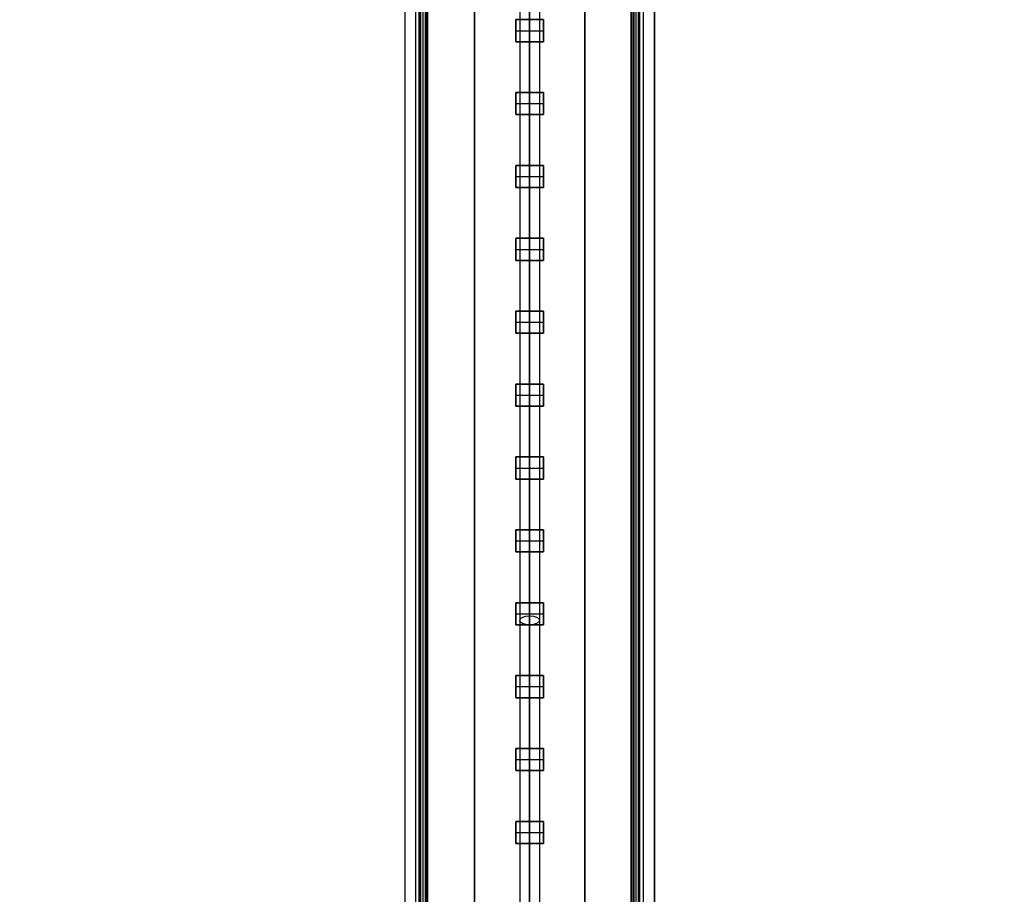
# Model space of a CAD drawing. Header units: millimetres. Extents: x -435 to 435, y -676 to 274.
# Tile 20 of 26: x -65 to 60, y -102 to 9. Entities that reach past the tile are written whole.
import ezdxf

# ---------------------------------------------------------------- set-up
doc = ezdxf.new("R2010")
doc.units = ezdxf.units.MM
doc.header["$MEASUREMENT"] = 0
for name, color, linetype, true_color in [('Cable', 7, 'Continuous', 0x000000), ('Light Source', 7, 'Continuous', 0x000000), ('Tyvek Shade', 7, 'Continuous', 0x000000)]:
    doc.layers.add(name, color=color, linetype=linetype, true_color=true_color)

msp = doc.modelspace()

# ---------------------------------------------------------------- linework, layer by layer
at = {"layer": 'Cable', "color": 250, "true_color": 0x3c3c3c}
for p, q in [((-1.25, 64.3, -175.6), (-1.25, -198.2, -41.85)), ((0, -195.45, -41.85), (0, 64.87, -174.49)), ((0, 63.73, -176.71), (0, -200.85, -41.9)), ((0, 63.73, -176.71), (0, -200.85, -41.9)), ((1.25, 64.3, -175.6), (1.25, -198.2, -41.85))]:
    msp.add_line(p, q, dxfattribs=at)
at = {"layer": 'Cable', "color": 250, "true_color": 0x3c3c3c, "extrusion": (0, 0.891007, -0.45399)}
msp.add_arc((0, -127.27, -10.97), 1.25, 270, 90, dxfattribs=at)
at = {"layer": 'Cable', "color": 250, "true_color": 0x3c3c3c, "extrusion": (-2.84217e-14, 0.891007, -0.45399)}
msp.add_arc((0, -127.27, -10.97), 1.25, 90, 270, dxfattribs=at)
at = {"layer": 'Light Source', "color": 7, "true_color": 0xffffff}
for p, q in [((-15.84, 174.15, -217.95), (-15.84, -575.85, -217.95)), ((-15.82, 174.15, -218.25), (-15.82, -575.85, -218.25)), ((-14.42, -575.85, -217.35), (-14.42, 174.15, -217.35)), ((-13.84, -575.85, -215.95), (-13.84, 174.15, -215.95)), ((-13.81, -575.85, -217.35), (-13.81, 174.15, -217.35)), ((-13.52, -575.85, -215.95), (-13.52, 174.15, -215.95)), ((-13.2, -575.85, -216.65), (-13.2, 174.15, -216.65)), ((0, -575.85, -231.85), (0, 174.15, -231.85)), ((0, -575.85, -230.35), (0, 174.15, -230.35)), ((13.2, -575.85, -216.65), (13.2, 174.15, -216.65)), ((13.52, -575.85, -215.95), (13.52, 174.15, -215.95)), ((13.81, -575.85, -217.35), (13.81, 174.15, -217.35)), ((13.84, 174.15, -215.95), (13.84, -575.85, -215.95)), ((15.82, 174.15, -218.25), (15.82, -575.85, -218.25)), ((15.84, 174.15, -217.95), (15.84, -575.85, -217.95))]:
    msp.add_line(p, q, dxfattribs=at)
at = {"layer": 'Light Source'}
for p, q in [((-7, -573.35, -219.15), (-7, 171.65, -219.15)), ((0, -573.35, -218.4), (0, 171.65, -218.4)), ((7, -573.35, -219.15), (7, 171.65, -219.15)), ((-1.75, 5.88, -220.4), (-1.75, 8.68, -220.4)), ((-1.75, 8.68, -220.4), (1.75, 8.68, -220.4)), ((0, 8.68, -219.9), (0, 8.68, -220.9)), ((0, 8.68, -220.9), (0, 5.88, -220.9)), ((1.75, 8.68, -220.4), (1.75, 5.88, -220.4)), ((-1.75, 7.28, -219.9), (-1.75, 7.28, -220.9)), ((-1.75, 7.28, -220.9), (1.75, 7.28, -220.9)), ((1.75, 7.28, -219.9), (1.75, 7.28, -220.9)), ((1.75, 5.88, -220.4), (-1.75, 5.88, -220.4)), ((0, -0.57, -219.9), (0, 5.88, -219.9)), ((0, 5.88, -219.9), (0, 5.88, -220.9)), ((-1.75, -3.37, -220.4), (-1.75, -0.57, -220.4)), ((-1.75, -0.57, -220.4), (1.75, -0.57, -220.4)), ((0, -0.57, -219.9), (0, -0.57, -220.9)), ((0, -0.57, -220.9), (0, -3.37, -220.9)), ((1.75, -0.57, -220.4), (1.75, -3.37, -220.4)), ((-1.75, -1.97, -219.9), (-1.75, -1.97, -220.9)), ((-1.75, -1.97, -220.9), (1.75, -1.97, -220.9)), ((1.75, -1.97, -219.9), (1.75, -1.97, -220.9)), ((1.75, -3.37, -220.4), (-1.75, -3.37, -220.4)), ((0, -9.82, -219.9), (0, -3.37, -219.9)), ((0, -3.37, -219.9), (0, -3.37, -220.9)), ((-1.75, -12.62, -220.4), (-1.75, -9.82, -220.4)), ((-1.75, -9.82, -220.4), (1.75, -9.82, -220.4)), ((0, -9.82, -219.9), (0, -9.82, -220.9)), ((0, -9.82, -220.9), (0, -12.62, -220.9)), ((1.75, -9.82, -220.4), (1.75, -12.62, -220.4)), ((-1.75, -11.22, -219.9), (-1.75, -11.22, -220.9)), ((-1.75, -11.22, -220.9), (1.75, -11.22, -220.9)), ((1.75, -11.22, -219.9), (1.75, -11.22, -220.9)), ((1.75, -12.62, -220.4), (-1.75, -12.62, -220.4)), ((0, -19.07, -219.9), (0, -12.62, -219.9)), ((0, -12.62, -219.9), (0, -12.62, -220.9)), ((-1.75, -21.87, -220.4), (-1.75, -19.07, -220.4)), ((-1.75, -19.07, -220.4), (1.75, -19.07, -220.4)), ((0, -19.07, -219.9), (0, -19.07, -220.9)), ((0, -19.07, -220.9), (0, -21.87, -220.9)), ((1.75, -19.07, -220.4), (1.75, -21.87, -220.4)), ((-1.75, -20.47, -219.9), (-1.75, -20.47, -220.9)), ((-1.75, -20.47, -220.9), (1.75, -20.47, -220.9)), ((1.75, -20.47, -219.9), (1.75, -20.47, -220.9)), ((1.75, -21.87, -220.4), (-1.75, -21.87, -220.4)), ((0, -28.32, -219.9), (0, -21.87, -219.9)), ((0, -21.87, -219.9), (0, -21.87, -220.9)), ((-1.75, -31.12, -220.4), (-1.75, -28.32, -220.4)), ((-1.75, -28.32, -220.4), (1.75, -28.32, -220.4)), ((0, -28.32, -219.9), (0, -28.32, -220.9)), ((0, -28.32, -220.9), (0, -31.12, -220.9)), ((1.75, -28.32, -220.4), (1.75, -31.12, -220.4)), ((-1.75, -29.72, -219.9), (-1.75, -29.72, -220.9)), ((-1.75, -29.72, -220.9), (1.75, -29.72, -220.9)), ((1.75, -29.72, -219.9), (1.75, -29.72, -220.9)), ((1.75, -31.12, -220.4), (-1.75, -31.12, -220.4)), ((0, -37.57, -219.9), (0, -31.12, -219.9)), ((0, -31.12, -219.9), (0, -31.12, -220.9)), ((-1.75, -40.37, -220.4), (-1.75, -37.57, -220.4)), ((-1.75, -37.57, -220.4), (1.75, -37.57, -220.4)), ((0, -37.57, -219.9), (0, -37.57, -220.9)), ((0, -37.57, -220.9), (0, -40.37, -220.9)), ((1.75, -37.57, -220.4), (1.75, -40.37, -220.4)), ((-1.75, -38.97, -219.9), (-1.75, -38.97, -220.9)), ((-1.75, -38.97, -220.9), (1.75, -38.97, -220.9)), ((1.75, -38.97, -219.9), (1.75, -38.97, -220.9)), ((1.75, -40.37, -220.4), (-1.75, -40.37, -220.4)), ((0, -46.82, -219.9), (0, -40.37, -219.9)), ((0, -40.37, -219.9), (0, -40.37, -220.9)), ((-1.75, -49.62, -220.4), (-1.75, -46.82, -220.4)), ((-1.75, -46.82, -220.4), (1.75, -46.82, -220.4)), ((0, -46.82, -219.9), (0, -46.82, -220.9)), ((0, -46.82, -220.9), (0, -49.62, -220.9)), ((1.75, -46.82, -220.4), (1.75, -49.62, -220.4)), ((-1.75, -48.22, -219.9), (-1.75, -48.22, -220.9)), ((-1.75, -48.22, -220.9), (1.75, -48.22, -220.9)), ((1.75, -48.22, -219.9), (1.75, -48.22, -220.9)), ((1.75, -49.62, -220.4), (-1.75, -49.62, -220.4)), ((0, -56.07, -219.9), (0, -49.62, -219.9)), ((0, -49.62, -219.9), (0, -49.62, -220.9)), ((-1.75, -58.87, -220.4), (-1.75, -56.07, -220.4)), ((-1.75, -56.07, -220.4), (1.75, -56.07, -220.4)), ((0, -56.07, -219.9), (0, -56.07, -220.9)), ((0, -56.07, -220.9), (0, -58.87, -220.9)), ((1.75, -56.07, -220.4), (1.75, -58.87, -220.4)), ((-1.75, -57.47, -219.9), (-1.75, -57.47, -220.9)), ((-1.75, -57.47, -220.9), (1.75, -57.47, -220.9)), ((1.75, -57.47, -219.9), (1.75, -57.47, -220.9)), ((1.75, -58.87, -220.4), (-1.75, -58.87, -220.4)), ((0, -65.32, -219.9), (0, -58.87, -219.9)), ((0, -58.87, -219.9), (0, -58.87, -220.9)), ((-1.75, -68.12, -220.4), (-1.75, -65.32, -220.4)), ((-1.75, -65.32, -220.4), (1.75, -65.32, -220.4)), ((0, -65.32, -219.9), (0, -65.32, -220.9)), ((0, -65.32, -220.9), (0, -68.12, -220.9)), ((1.75, -65.32, -220.4), (1.75, -68.12, -220.4)), ((-1.75, -66.72, -219.9), (-1.75, -66.72, -220.9)), ((-1.75, -66.72, -220.9), (1.75, -66.72, -220.9)), ((1.75, -66.72, -219.9), (1.75, -66.72, -220.9)), ((1.75, -68.12, -220.4), (-1.75, -68.12, -220.4)), ((0, -74.57, -219.9), (0, -68.12, -219.9)), ((0, -68.12, -219.9), (0, -68.12, -220.9)), ((-1.75, -77.37, -220.4), (-1.75, -74.57, -220.4)), ((-1.75, -74.57, -220.4), (1.75, -74.57, -220.4)), ((0, -74.57, -219.9), (0, -74.57, -220.9)), ((0, -74.57, -220.9), (0, -77.37, -220.9)), ((1.75, -74.57, -220.4), (1.75, -77.37, -220.4)), ((-1.75, -75.97, -219.9), (-1.75, -75.97, -220.9)), ((-1.75, -75.97, -220.9), (1.75, -75.97, -220.9)), ((1.75, -75.97, -219.9), (1.75, -75.97, -220.9)), ((1.75, -77.37, -220.4), (-1.75, -77.37, -220.4)), ((0, -83.82, -219.9), (0, -77.37, -219.9)), ((0, -77.37, -219.9), (0, -77.37, -220.9)), ((-1.75, -86.62, -220.4), (-1.75, -83.82, -220.4)), ((-1.75, -83.82, -220.4), (1.75, -83.82, -220.4)), ((0, -83.82, -219.9), (0, -83.82, -220.9)), ((0, -83.82, -220.9), (0, -86.62, -220.9)), ((1.75, -83.82, -220.4), (1.75, -86.62, -220.4)), ((-1.75, -85.22, -219.9), (-1.75, -85.22, -220.9)), ((-1.75, -85.22, -220.9), (1.75, -85.22, -220.9)), ((1.75, -85.22, -219.9), (1.75, -85.22, -220.9)), ((1.75, -86.62, -220.4), (-1.75, -86.62, -220.4)), ((0, -93.07, -219.9), (0, -86.62, -219.9)), ((0, -86.62, -219.9), (0, -86.62, -220.9)), ((-1.75, -95.87, -220.4), (-1.75, -93.07, -220.4)), ((-1.75, -93.07, -220.4), (1.75, -93.07, -220.4)), ((0, -93.07, -219.9), (0, -93.07, -220.9)), ((0, -93.07, -220.9), (0, -95.87, -220.9)), ((1.75, -93.07, -220.4), (1.75, -95.87, -220.4)), ((-1.75, -94.47, -219.9), (-1.75, -94.47, -220.9)), ((-1.75, -94.47, -220.9), (1.75, -94.47, -220.9)), ((1.75, -94.47, -219.9), (1.75, -94.47, -220.9)), ((1.75, -95.87, -220.4), (-1.75, -95.87, -220.4)), ((0, -102.32, -219.9), (0, -95.87, -219.9)), ((0, -95.87, -219.9), (0, -95.87, -220.9))]:
    msp.add_line(p, q, dxfattribs=at)
for points in [[(-14, -575.85, -217.4), (-14, -200.85, -217.4), (-14, 174.15, -217.4)], [(-14, -575.85, -218.4), (-14, -200.85, -218.4), (-14, 174.15, -218.4)], [(-14, -575.85, -215.9), (-14, -200.85, -215.9), (-14, 174.15, -215.9)], [(-14, -575.85, -201.85), (-14, -200.85, -201.85), (-14, 174.15, -201.85)], [(-13, -575.85, -200.85), (-13, -200.85, -200.85), (-13, 174.15, -200.85)], [(-12.9, -575.85, -217.4), (-12.9, -200.85, -217.4), (-12.9, 174.15, -217.4)], [(-12.9, -575.85, -215.9), (-12.9, -200.85, -215.9), (-12.9, 174.15, -215.9)], [(12.9, -575.85, -215.9), (12.9, -200.85, -215.9), (12.9, 174.15, -215.9)], [(12.9, -575.85, -217.4), (12.9, -200.85, -217.4), (12.9, 174.15, -217.4)], [(13, -575.85, -200.85), (13, -200.85, -200.85), (13, 174.15, -200.85)], [(14, -575.85, -201.85), (14, -200.85, -201.85), (14, 174.15, -201.85)], [(14, -575.85, -215.9), (14, -200.85, -215.9), (14, 174.15, -215.9)], [(14, -575.85, -217.4), (14, -200.85, -217.4), (14, 174.15, -217.4)], [(14, -575.85, -218.4), (14, -200.85, -218.4), (14, 174.15, -218.4)], [(-7, 171.65, -219.9), (-7, -200.85, -219.9), (-7, -573.35, -219.9)], [(-7, -573.35, -218.4), (-7, -200.85, -218.4), (-7, 171.65, -218.4)], [(7, 171.65, -219.9), (7, -200.85, -219.9), (7, -573.35, -219.9)], [(7, 171.65, -218.4), (7, -200.85, -218.4), (7, -573.35, -218.4)], [(-1.75, 8.68, -219.9), (-1.75, 7.28, -219.9), (-1.75, 5.88, -219.9)], [(1.75, 8.68, -219.9), (0, 8.68, -219.9), (-1.75, 8.68, -219.9)], [(-1.75, 8.68, -220.9), (-1.75, 7.28, -220.9), (-1.75, 5.88, -220.9)], [(-1.75, 8.68, -219.9), (-1.75, 8.68, -220.4), (-1.75, 8.68, -220.9)], [(1.75, 8.68, -220.9), (0, 8.68, -220.9), (-1.75, 8.68, -220.9)], [(1.75, 5.88, -219.9), (1.75, 7.28, -219.9), (1.75, 8.68, -219.9)], [(1.75, 8.68, -220.9), (1.75, 8.68, -220.4), (1.75, 8.68, -219.9)], [(1.75, 5.88, -220.9), (1.75, 7.28, -220.9), (1.75, 8.68, -220.9)], [(-1.75, 5.88, -219.9), (0, 5.88, -219.9), (1.75, 5.88, -219.9)], [(-1.75, 5.88, -220.9), (-1.75, 5.88, -220.4), (-1.75, 5.88, -219.9)], [(-1.75, 5.88, -220.9), (0, 5.88, -220.9), (1.75, 5.88, -220.9)], [(1.75, 5.88, -220.9), (1.75, 5.88, -220.4), (1.75, 5.88, -219.9)], [(-1.75, -0.57, -219.9), (-1.75, -1.97, -219.9), (-1.75, -3.37, -219.9)], [(1.75, -0.57, -219.9), (0, -0.57, -219.9), (-1.75, -0.57, -219.9)], [(-1.75, -0.57, -220.9), (-1.75, -1.97, -220.9), (-1.75, -3.37, -220.9)], [(-1.75, -0.57, -219.9), (-1.75, -0.57, -220.4), (-1.75, -0.57, -220.9)], [(1.75, -0.57, -220.9), (0, -0.57, -220.9), (-1.75, -0.57, -220.9)], [(1.75, -3.37, -219.9), (1.75, -1.97, -219.9), (1.75, -0.57, -219.9)], [(1.75, -0.57, -220.9), (1.75, -0.57, -220.4), (1.75, -0.57, -219.9)], [(1.75, -3.37, -220.9), (1.75, -1.97, -220.9), (1.75, -0.57, -220.9)], [(-1.75, -3.37, -219.9), (0, -3.37, -219.9), (1.75, -3.37, -219.9)], [(-1.75, -3.37, -220.9), (-1.75, -3.37, -220.4), (-1.75, -3.37, -219.9)], [(-1.75, -3.37, -220.9), (0, -3.37, -220.9), (1.75, -3.37, -220.9)], [(1.75, -3.37, -220.9), (1.75, -3.37, -220.4), (1.75, -3.37, -219.9)], [(-1.75, -9.82, -219.9), (-1.75, -11.22, -219.9), (-1.75, -12.62, -219.9)], [(1.75, -9.82, -219.9), (0, -9.82, -219.9), (-1.75, -9.82, -219.9)], [(-1.75, -9.82, -220.9), (-1.75, -11.22, -220.9), (-1.75, -12.62, -220.9)], [(-1.75, -9.82, -219.9), (-1.75, -9.82, -220.4), (-1.75, -9.82, -220.9)], [(1.75, -9.82, -220.9), (0, -9.82, -220.9), (-1.75, -9.82, -220.9)], [(1.75, -12.62, -219.9), (1.75, -11.22, -219.9), (1.75, -9.82, -219.9)], [(1.75, -9.82, -220.9), (1.75, -9.82, -220.4), (1.75, -9.82, -219.9)], [(1.75, -12.62, -220.9), (1.75, -11.22, -220.9), (1.75, -9.82, -220.9)], [(-1.75, -12.62, -219.9), (0, -12.62, -219.9), (1.75, -12.62, -219.9)], [(-1.75, -12.62, -220.9), (-1.75, -12.62, -220.4), (-1.75, -12.62, -219.9)], [(-1.75, -12.62, -220.9), (0, -12.62, -220.9), (1.75, -12.62, -220.9)], [(1.75, -12.62, -220.9), (1.75, -12.62, -220.4), (1.75, -12.62, -219.9)], [(-1.75, -19.07, -219.9), (-1.75, -20.47, -219.9), (-1.75, -21.87, -219.9)], [(1.75, -19.07, -219.9), (0, -19.07, -219.9), (-1.75, -19.07, -219.9)], [(-1.75, -19.07, -220.9), (-1.75, -20.47, -220.9), (-1.75, -21.87, -220.9)], [(-1.75, -19.07, -219.9), (-1.75, -19.07, -220.4), (-1.75, -19.07, -220.9)], [(1.75, -19.07, -220.9), (0, -19.07, -220.9), (-1.75, -19.07, -220.9)], [(1.75, -21.87, -219.9), (1.75, -20.47, -219.9), (1.75, -19.07, -219.9)], [(1.75, -19.07, -220.9), (1.75, -19.07, -220.4), (1.75, -19.07, -219.9)], [(1.75, -21.87, -220.9), (1.75, -20.47, -220.9), (1.75, -19.07, -220.9)], [(-1.75, -21.87, -219.9), (0, -21.87, -219.9), (1.75, -21.87, -219.9)], [(-1.75, -21.87, -220.9), (-1.75, -21.87, -220.4), (-1.75, -21.87, -219.9)], [(-1.75, -21.87, -220.9), (0, -21.87, -220.9), (1.75, -21.87, -220.9)], [(1.75, -21.87, -220.9), (1.75, -21.87, -220.4), (1.75, -21.87, -219.9)], [(-1.75, -28.32, -219.9), (-1.75, -29.72, -219.9), (-1.75, -31.12, -219.9)], [(1.75, -28.32, -219.9), (0, -28.32, -219.9), (-1.75, -28.32, -219.9)], [(-1.75, -28.32, -220.9), (-1.75, -29.72, -220.9), (-1.75, -31.12, -220.9)], [(-1.75, -28.32, -219.9), (-1.75, -28.32, -220.4), (-1.75, -28.32, -220.9)], [(1.75, -28.32, -220.9), (0, -28.32, -220.9), (-1.75, -28.32, -220.9)], [(1.75, -31.12, -219.9), (1.75, -29.72, -219.9), (1.75, -28.32, -219.9)], [(1.75, -28.32, -220.9), (1.75, -28.32, -220.4), (1.75, -28.32, -219.9)], [(1.75, -31.12, -220.9), (1.75, -29.72, -220.9), (1.75, -28.32, -220.9)], [(-1.75, -31.12, -219.9), (0, -31.12, -219.9), (1.75, -31.12, -219.9)], [(-1.75, -31.12, -220.9), (-1.75, -31.12, -220.4), (-1.75, -31.12, -219.9)], [(-1.75, -31.12, -220.9), (0, -31.12, -220.9), (1.75, -31.12, -220.9)], [(1.75, -31.12, -220.9), (1.75, -31.12, -220.4), (1.75, -31.12, -219.9)], [(-1.75, -37.57, -219.9), (-1.75, -38.97, -219.9), (-1.75, -40.37, -219.9)], [(1.75, -37.57, -219.9), (0, -37.57, -219.9), (-1.75, -37.57, -219.9)], [(-1.75, -37.57, -220.9), (-1.75, -38.97, -220.9), (-1.75, -40.37, -220.9)], [(-1.75, -37.57, -219.9), (-1.75, -37.57, -220.4), (-1.75, -37.57, -220.9)], [(1.75, -37.57, -220.9), (0, -37.57, -220.9), (-1.75, -37.57, -220.9)], [(1.75, -40.37, -219.9), (1.75, -38.97, -219.9), (1.75, -37.57, -219.9)], [(1.75, -37.57, -220.9), (1.75, -37.57, -220.4), (1.75, -37.57, -219.9)], [(1.75, -40.37, -220.9), (1.75, -38.97, -220.9), (1.75, -37.57, -220.9)], [(-1.75, -40.37, -219.9), (0, -40.37, -219.9), (1.75, -40.37, -219.9)], [(-1.75, -40.37, -220.9), (-1.75, -40.37, -220.4), (-1.75, -40.37, -219.9)], [(-1.75, -40.37, -220.9), (0, -40.37, -220.9), (1.75, -40.37, -220.9)], [(1.75, -40.37, -220.9), (1.75, -40.37, -220.4), (1.75, -40.37, -219.9)], [(-1.75, -46.82, -219.9), (-1.75, -48.22, -219.9), (-1.75, -49.62, -219.9)], [(1.75, -46.82, -219.9), (0, -46.82, -219.9), (-1.75, -46.82, -219.9)], [(-1.75, -46.82, -220.9), (-1.75, -48.22, -220.9), (-1.75, -49.62, -220.9)], [(-1.75, -46.82, -219.9), (-1.75, -46.82, -220.4), (-1.75, -46.82, -220.9)], [(1.75, -46.82, -220.9), (0, -46.82, -220.9), (-1.75, -46.82, -220.9)], [(1.75, -49.62, -219.9), (1.75, -48.22, -219.9), (1.75, -46.82, -219.9)], [(1.75, -46.82, -220.9), (1.75, -46.82, -220.4), (1.75, -46.82, -219.9)], [(1.75, -49.62, -220.9), (1.75, -48.22, -220.9), (1.75, -46.82, -220.9)], [(-1.75, -49.62, -219.9), (0, -49.62, -219.9), (1.75, -49.62, -219.9)], [(-1.75, -49.62, -220.9), (-1.75, -49.62, -220.4), (-1.75, -49.62, -219.9)], [(-1.75, -49.62, -220.9), (0, -49.62, -220.9), (1.75, -49.62, -220.9)], [(1.75, -49.62, -220.9), (1.75, -49.62, -220.4), (1.75, -49.62, -219.9)], [(-1.75, -56.07, -219.9), (-1.75, -57.47, -219.9), (-1.75, -58.87, -219.9)], [(1.75, -56.07, -219.9), (0, -56.07, -219.9), (-1.75, -56.07, -219.9)], [(-1.75, -56.07, -220.9), (-1.75, -57.47, -220.9), (-1.75, -58.87, -220.9)], [(-1.75, -56.07, -219.9), (-1.75, -56.07, -220.4), (-1.75, -56.07, -220.9)], [(1.75, -56.07, -220.9), (0, -56.07, -220.9), (-1.75, -56.07, -220.9)], [(1.75, -58.87, -219.9), (1.75, -57.47, -219.9), (1.75, -56.07, -219.9)], [(1.75, -56.07, -220.9), (1.75, -56.07, -220.4), (1.75, -56.07, -219.9)], [(1.75, -58.87, -220.9), (1.75, -57.47, -220.9), (1.75, -56.07, -220.9)], [(-1.75, -58.87, -219.9), (0, -58.87, -219.9), (1.75, -58.87, -219.9)], [(-1.75, -58.87, -220.9), (-1.75, -58.87, -220.4), (-1.75, -58.87, -219.9)], [(-1.75, -58.87, -220.9), (0, -58.87, -220.9), (1.75, -58.87, -220.9)], [(1.75, -58.87, -220.9), (1.75, -58.87, -220.4), (1.75, -58.87, -219.9)], [(-1.75, -65.32, -219.9), (-1.75, -66.72, -219.9), (-1.75, -68.12, -219.9)], [(1.75, -65.32, -219.9), (0, -65.32, -219.9), (-1.75, -65.32, -219.9)], [(-1.75, -65.32, -220.9), (-1.75, -66.72, -220.9), (-1.75, -68.12, -220.9)], [(-1.75, -65.32, -219.9), (-1.75, -65.32, -220.4), (-1.75, -65.32, -220.9)], [(1.75, -65.32, -220.9), (0, -65.32, -220.9), (-1.75, -65.32, -220.9)], [(1.75, -68.12, -219.9), (1.75, -66.72, -219.9), (1.75, -65.32, -219.9)], [(1.75, -65.32, -220.9), (1.75, -65.32, -220.4), (1.75, -65.32, -219.9)], [(1.75, -68.12, -220.9), (1.75, -66.72, -220.9), (1.75, -65.32, -220.9)], [(-1.75, -68.12, -219.9), (0, -68.12, -219.9), (1.75, -68.12, -219.9)], [(-1.75, -68.12, -220.9), (-1.75, -68.12, -220.4), (-1.75, -68.12, -219.9)], [(-1.75, -68.12, -220.9), (0, -68.12, -220.9), (1.75, -68.12, -220.9)], [(1.75, -68.12, -220.9), (1.75, -68.12, -220.4), (1.75, -68.12, -219.9)], [(-1.75, -74.57, -219.9), (-1.75, -75.97, -219.9), (-1.75, -77.37, -219.9)], [(1.75, -74.57, -219.9), (0, -74.57, -219.9), (-1.75, -74.57, -219.9)], [(-1.75, -74.57, -220.9), (-1.75, -75.97, -220.9), (-1.75, -77.37, -220.9)], [(-1.75, -74.57, -219.9), (-1.75, -74.57, -220.4), (-1.75, -74.57, -220.9)], [(1.75, -74.57, -220.9), (0, -74.57, -220.9), (-1.75, -74.57, -220.9)], [(1.75, -77.37, -219.9), (1.75, -75.97, -219.9), (1.75, -74.57, -219.9)], [(1.75, -74.57, -220.9), (1.75, -74.57, -220.4), (1.75, -74.57, -219.9)], [(1.75, -77.37, -220.9), (1.75, -75.97, -220.9), (1.75, -74.57, -220.9)], [(-1.75, -77.37, -219.9), (0, -77.37, -219.9), (1.75, -77.37, -219.9)], [(-1.75, -77.37, -220.9), (-1.75, -77.37, -220.4), (-1.75, -77.37, -219.9)], [(-1.75, -77.37, -220.9), (0, -77.37, -220.9), (1.75, -77.37, -220.9)], [(1.75, -77.37, -220.9), (1.75, -77.37, -220.4), (1.75, -77.37, -219.9)], [(-1.75, -83.82, -219.9), (-1.75, -85.22, -219.9), (-1.75, -86.62, -219.9)], [(1.75, -83.82, -219.9), (0, -83.82, -219.9), (-1.75, -83.82, -219.9)], [(-1.75, -83.82, -220.9), (-1.75, -85.22, -220.9), (-1.75, -86.62, -220.9)], [(-1.75, -83.82, -219.9), (-1.75, -83.82, -220.4), (-1.75, -83.82, -220.9)], [(1.75, -83.82, -220.9), (0, -83.82, -220.9), (-1.75, -83.82, -220.9)], [(1.75, -86.62, -219.9), (1.75, -85.22, -219.9), (1.75, -83.82, -219.9)], [(1.75, -83.82, -220.9), (1.75, -83.82, -220.4), (1.75, -83.82, -219.9)], [(1.75, -86.62, -220.9), (1.75, -85.22, -220.9), (1.75, -83.82, -220.9)], [(-1.75, -86.62, -219.9), (0, -86.62, -219.9), (1.75, -86.62, -219.9)], [(-1.75, -86.62, -220.9), (-1.75, -86.62, -220.4), (-1.75, -86.62, -219.9)], [(-1.75, -86.62, -220.9), (0, -86.62, -220.9), (1.75, -86.62, -220.9)], [(1.75, -86.62, -220.9), (1.75, -86.62, -220.4), (1.75, -86.62, -219.9)], [(-1.75, -93.07, -219.9), (-1.75, -94.47, -219.9), (-1.75, -95.87, -219.9)], [(1.75, -93.07, -219.9), (0, -93.07, -219.9), (-1.75, -93.07, -219.9)], [(-1.75, -93.07, -220.9), (-1.75, -94.47, -220.9), (-1.75, -95.87, -220.9)], [(-1.75, -93.07, -219.9), (-1.75, -93.07, -220.4), (-1.75, -93.07, -220.9)], [(1.75, -93.07, -220.9), (0, -93.07, -220.9), (-1.75, -93.07, -220.9)], [(1.75, -95.87, -219.9), (1.75, -94.47, -219.9), (1.75, -93.07, -219.9)], [(1.75, -93.07, -220.9), (1.75, -93.07, -220.4), (1.75, -93.07, -219.9)], [(1.75, -95.87, -220.9), (1.75, -94.47, -220.9), (1.75, -93.07, -220.9)], [(-1.75, -95.87, -219.9), (0, -95.87, -219.9), (1.75, -95.87, -219.9)], [(-1.75, -95.87, -220.9), (-1.75, -95.87, -220.4), (-1.75, -95.87, -219.9)], [(-1.75, -95.87, -220.9), (0, -95.87, -220.9), (1.75, -95.87, -220.9)], [(1.75, -95.87, -220.9), (1.75, -95.87, -220.4), (1.75, -95.87, -219.9)]]:
    msp.add_open_spline(points, degree=2, dxfattribs=at)
at = {"layer": 'Light Source', "color": 7, "true_color": 0xffffff}
for points in [[(-13.2, 174.15, -217.35), (-13.2, -200.85, -217.35), (-13.2, -575.85, -217.35)], [(-13.2, 174.15, -215.95), (-13.2, -200.85, -215.95), (-13.2, -575.85, -215.95)], [(13.2, 174.15, -215.95), (13.2, -200.85, -215.95), (13.2, -575.85, -215.95)], [(13.2, 174.15, -217.35), (13.2, -200.85, -217.35), (13.2, -575.85, -217.35)], [(14.42, 174.15, -217.35), (14.42, -200.85, -217.35), (14.42, -575.85, -217.35)]]:
    msp.add_open_spline(points, degree=2, dxfattribs=at)
at = {"layer": 'Tyvek Shade', "color": 7, "true_color": 0xffffff, "extrusion": (1, 9.05599e-19, -3.44753e-14)}
msp.add_arc((-200.86, 378.77, 0), 748.63, 230.61897, 309.38404, dxfattribs=at)
at = {"layer": 'Tyvek Shade', "color": 7, "true_color": 0xffffff, "extrusion": (1, 8.87193e-19, -3.45592e-14)}
msp.add_arc((-200.86, 378.77, 0), 748.44, 230.65742, 309.34552, dxfattribs=at)
at = {"layer": 'Tyvek Shade', "color": 7, "true_color": 0xffffff}
for points, knots in [([(-435, -200.85, -369.85), (-435, -138.65, -369.85), (-426.61, -75.34, -361.69), (-390.86, 41.42, -332.13), (-363.42, 94.7, -310.83), (-305.76, 161.18, -276.96), (-283.76, 181.01, -265.44), (-235.63, 214.88, -244.13), (-209.31, 229.03, -234.28), (-125.95, 262.78, -209.66), (-64.26, 274.15, -199.85), (0, 274.15, -199.85)], [0, 0, 0, 0, 0.2475024, 0.2475024, 0.4963902, 0.4963902, 0.6209767, 0.6209767, 0.7478354, 0.7478354, 0.999998, 0.999998, 0.999998, 0.999998]), ([(0, 273.65, -200.03), (-64.25, 273.65, -200.03), (-125.85, 262.27, -209.83), (-209.08, 228.55, -234.4), (-235.37, 214.41, -244.23), (-283.43, 180.59, -265.48), (-305.39, 160.81, -276.96), (-363.21, 94.16, -310.88), (-390.62, 40.77, -332.13), (-426.36, -75.93, -361.64), (-434.54, -139.19, -369.67), (-434.54, -200.85, -369.67)], [-0.999998, -0.999998, -0.999998, -0.999998, -0.7492033, -0.7492033, -0.6229136, -0.6229136, -0.4989161, -0.4989161, -0.25046, -0.25046, 0, 0, 0, 0]), ([(435, -200.85, -369.85), (435, -138.65, -369.85), (426.61, -75.34, -361.69), (390.86, 41.42, -332.13), (363.42, 94.7, -310.83), (305.76, 161.18, -276.96), (283.75, 181.01, -265.44), (235.63, 214.88, -244.13), (209.31, 229.03, -234.28), (125.95, 262.78, -209.66), (64.26, 274.15, -199.85), (0, 274.15, -199.85)], [0, 0, 0, 0, 0.2475024, 0.2475024, 0.4963902, 0.4963902, 0.6209767, 0.6209767, 0.7478354, 0.7478354, 0.999998, 0.999998, 0.999998, 0.999998]), ([(0, 273.65, -200.03), (64.25, 273.65, -200.03), (125.85, 262.27, -209.83), (209.08, 228.55, -234.4), (235.37, 214.41, -244.23), (283.42, 180.59, -265.48), (305.38, 160.81, -276.96), (363.21, 94.16, -310.88), (390.62, 40.77, -332.13), (426.36, -75.93, -361.64), (434.54, -139.19, -369.67), (434.54, -200.85, -369.67)], [-0.999998, -0.999998, -0.999998, -0.999998, -0.7492033, -0.7492033, -0.6229136, -0.6229136, -0.4989161, -0.4989161, -0.25046, -0.25046, 0, 0, 0, 0])]:
    msp.add_open_spline(points, degree=3, knots=knots, dxfattribs=at)
for points in [[(0, 56.15, -200.03), (0, -32.35, -200.03), (0, -120.85, -200.03)], [(0, 56.15, -199.94), (0, -32.35, -199.94), (0, -120.85, -199.94)]]:
    msp.add_open_spline(points, degree=2, dxfattribs=at)

doc.saveas('drawing.dxf')
